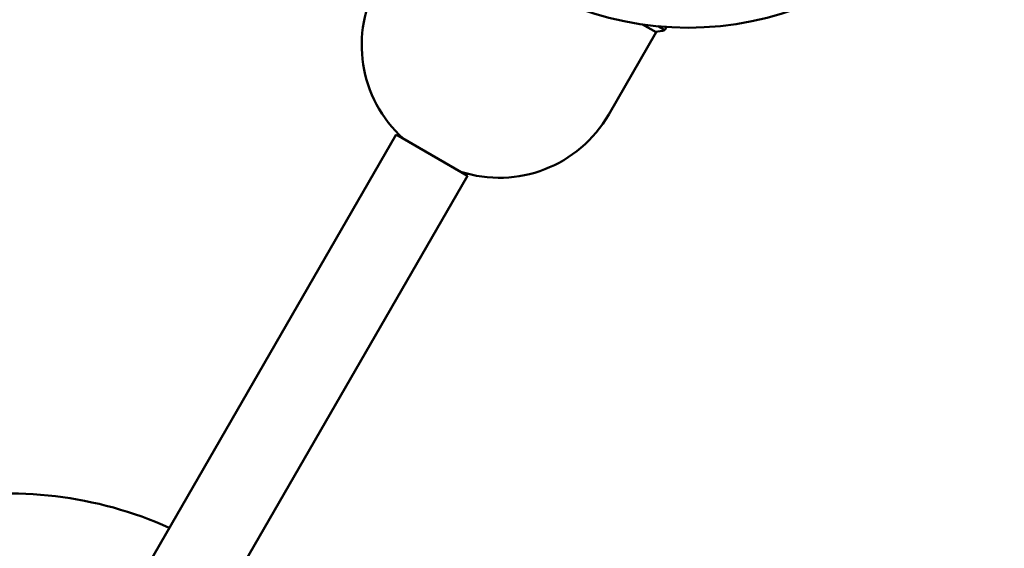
# Model space of a CAD drawing. Header units: millimetres. Extents: x 188 to 1913, y 148 to 2839.
# Tile 186 of 211: x 700 to 856, y 438 to 522. Entities that reach past the tile are written whole.
import ezdxf

# ---------------------------------------------------------------- set-up
doc = ezdxf.new("R2010")
doc.units = ezdxf.units.MM
doc.header["$LTSCALE"] = 10
doc.layers.add('Widoczne (ISO)', color=7, linetype='Continuous', lineweight=50)

msp = doc.modelspace()

# ---------------------------------------------------------------- linework, layer by layer
at = {"layer": 'Widoczne (ISO)'}
for p, q in [((800.87, 519.74), (798.71, 520.98)), ((802.21, 520.06), (801.11, 520.69)), ((802.21, 520.06), (802.51, 520.58)), ((793.37, 506.75), (800.87, 519.74)), ((704.9, 408.51), (759.77, 503.57)), ((771.03, 497.07), (759.77, 503.57)), ((716.15, 402.01), (771.03, 497.07))]:
    msp.add_line(p, q, dxfattribs=at)
msp.add_circle((805.9, 570.46), 50, dxfattribs=at)
for centre, radius, start, end in [((774.31, 517.75), 20, 150, 227.8228), ((792.94, 569.19), 50, 278.9831, 280.6775), ((776.05, 516.75), 20, 252.1772, 330), ((698.45, 384.36), 62.5, 65.9696, 100.3666)]:
    msp.add_arc(centre, radius, start, end, dxfattribs=at)

doc.saveas('drawing.dxf')
